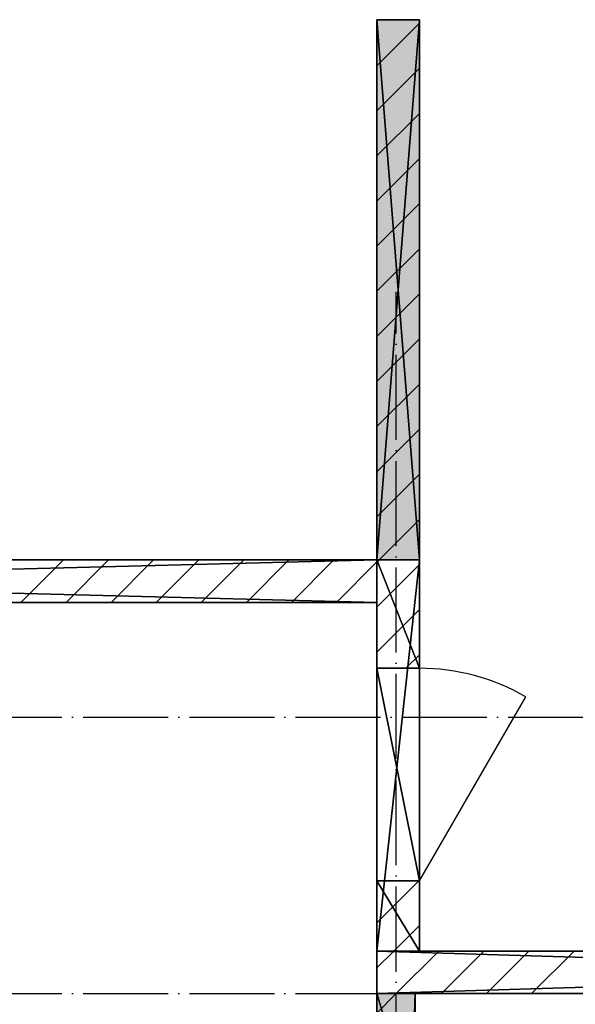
# Model space of a CAD drawing. Header units: millimetres. Extents: x 40580 to 559114, y -343730 to 81020.
# Tile 250 of 256: x 270714 to 273328, y -66643 to -62013. Entities that reach past the tile are written whole.
import ezdxf

# ---------------------------------------------------------------- set-up
doc = ezdxf.new("R2010")
doc.units = ezdxf.units.MM
doc.linetypes.add('______11', pattern=[500, 400, -50, 0, -50])
doc.linetypes.add('______5', pattern=[1100, 800, -100, 100, -100])
doc.layers.add('____________', color=7, linetype='Continuous')
doc.layers.add('___________________', color=253, linetype='______5')

msp = doc.modelspace()

# ---------------------------------------------------------------- hatches: boundary and pattern name
at = {"layer": '____________', "linetype": 'Continuous'}
msp.add_hatch(color=254, dxfattribs=at).paths.add_polyline_path([(272394.7, -62013.1), (272394.7, -64553.1), (272594.7, -64553.1), (272594.7, -62013.1)])
h = msp.add_hatch(color=9, dxfattribs=at)
h.paths.add_polyline_path([(272574.7, -72173.1), (272574.7, -68193.1), (272394.7, -68193.1), (272394.7, -72173.1)])
h.paths.add_polyline_path([(272574.7, -67193.1), (272574.7, -66593.1), (272394.7, -66593.1), (272394.7, -67193.1)])

# ---------------------------------------------------------------- linework, layer by layer
at = {"layer": '____________', "color": 253, "linetype": '______5'}
for p, q in [((272394.7, -62017.4), (272398.9, -62013.1)), ((272394.7, -62441.7), (272594.7, -62241.7)), ((272394.7, -62866), (272594.7, -62666)), ((272394.7, -63290.2), (272594.7, -63090.2)), ((272394.7, -63714.5), (272594.7, -63514.5)), ((272394.7, -64138.7), (272594.7, -63938.7)), ((272404.5, -64553.1), (272594.7, -64363)), ((270931.7, -64753.1), (271131.7, -64553.1)), ((271356, -64753.1), (271556, -64553.1)), ((271780.2, -64753.1), (271980.2, -64553.1)), ((272204.5, -64753.1), (272394.7, -64563)), ((272394.7, -64563), (272404.5, -64553.1)), ((272394.7, -64987.3), (272594.7, -64787.3)), ((272394.7, -66260.1), (272591.6, -66063.1)), ((272485.8, -66593.1), (272685.8, -66393.1)), ((272910.1, -66593.1), (273110.1, -66393.1)), ((272394.7, -66684.3), (272485.8, -66593.1))]:
    msp.add_line(p, q, dxfattribs=at)
at = {"layer": '____________', "color": 253, "linetype": '______11'}
for p, q in [((272394.7, -62229.6), (272594.7, -62029.6)), ((272394.7, -62653.8), (272594.7, -62453.8)), ((272394.7, -63078.1), (272594.7, -62878.1)), ((272394.7, -63502.3), (272594.7, -63302.3)), ((272394.7, -63926.6), (272594.7, -63726.6)), ((272394.7, -64350.9), (272594.7, -64150.9)), ((270719.6, -64753.1), (270919.6, -64553.1)), ((271143.8, -64753.1), (271343.8, -64553.1)), ((271568.1, -64753.1), (271768.1, -64553.1)), ((271992.4, -64753.1), (272192.4, -64553.1)), ((272394.7, -64775.1), (272594.7, -64575.1)), ((272530.9, -65063.1), (272594.7, -64999.4)), ((272473.7, -66393.1), (272594.7, -66272.2)), ((272394.7, -66472.2), (272473.7, -66393.1)), ((272698, -66593.1), (272898, -66393.1)), ((273122.2, -66593.1), (273322.2, -66393.1))]:
    msp.add_line(p, q, dxfattribs=at)
at = {"layer": '____________', "color": 7, "linetype": 'Continuous'}
msp.add_line((272594.7, -66063.1), (273094.7, -65197.1), dxfattribs=at)
msp.add_arc((272594.7, -66063.1), 1000, 60, 90, dxfattribs=at)
at = {"layer": '___________________', "color": 253, "linetype": '______11'}
for p, q in [((272484.7, -83493.1), (272484.7, -63293.1)), ((272484.7, -83493.1), (272484.7, -63293.1)), ((235004.7, -65293.1), (282084.7, -65293.1)), ((235004.7, -65293.1), (282084.7, -65293.1)), ((235004.7, -66593.1), (282084.7, -66593.1)), ((235004.7, -66593.1), (282084.7, -66593.1))]:
    msp.add_line(p, q, dxfattribs=at)

# ---------------------------------------------------------------- meshes
at = {"layer": '____________', "color": 7, "linetype": 'Continuous'}
mesh = msp.add_polyface(dxfattribs=at)
corners = [(272394.7, -62013.1, -1200), (272394.7, -64553.1, -1200), (272394.7, -64553.1, -350), (272394.7, -62013.1, -350)]
mesh.append_faces([[corners[k] for k in face] for face in [(1, 2, 0)]], dxfattribs={"vtx1": -1, "color": 7})
mesh.append_faces([[corners[k] for k in face] for face in [(2, 3, 0)]], dxfattribs={"vtx2": -1, "color": 7})
mesh = msp.add_polyface(dxfattribs=at)
corners = [(272594.7, -62013.1, -1200), (272394.7, -62013.1, -1200), (272394.7, -62013.1, -350), (272594.7, -62013.1, -350)]
mesh.append_faces([[corners[k] for k in face] for face in [(1, 2, 0)]], dxfattribs={"vtx1": -1, "color": 7})
mesh.append_faces([[corners[k] for k in face] for face in [(2, 3, 0)]], dxfattribs={"vtx2": -1, "color": 7})
mesh = msp.add_polyface(dxfattribs=at)
corners = [(272594.7, -62013.1, -350), (272394.7, -62013.1, -350), (272394.7, -64553.1, -350), (272594.7, -64553.1, -350)]
mesh.append_faces([[corners[k] for k in face] for face in [(1, 2, 0)]], dxfattribs={"vtx1": -1, "color": 7})
mesh.append_faces([[corners[k] for k in face] for face in [(2, 3, 0)]], dxfattribs={"vtx2": -1, "color": 7})
mesh = msp.add_polyface(dxfattribs=at)
corners = [(272394.7, -62013.1, -1200), (272594.7, -62013.1, -1200), (272594.7, -64553.1, -1200), (272394.7, -64553.1, -1200)]
mesh.append_faces([[corners[k] for k in face] for face in [(1, 2, 0)]], dxfattribs={"vtx1": -1, "color": 7})
mesh.append_faces([[corners[k] for k in face] for face in [(2, 3, 0)]], dxfattribs={"vtx2": -1, "color": 7})
mesh = msp.add_polyface(dxfattribs=at)
corners = [(272594.7, -64553.1, -1200), (272594.7, -62013.1, -1200), (272594.7, -62013.1, -350), (272594.7, -64553.1, -350)]
mesh.append_faces([[corners[k] for k in face] for face in [(1, 2, 0)]], dxfattribs={"vtx1": -1, "color": 7})
mesh.append_faces([[corners[k] for k in face] for face in [(2, 3, 0)]], dxfattribs={"vtx2": -1, "color": 7})
mesh = msp.add_polyface(dxfattribs=at)
corners = [(272394.7, -64553.1, -3800), (264534.7, -64553.1, -3800), (264534.7, -64553.1, -350), (272394.7, -64553.1, -350)]
mesh.append_faces([[corners[k] for k in face] for face in [(1, 2, 0)]], dxfattribs={"vtx1": -1, "color": 7})
mesh.append_faces([[corners[k] for k in face] for face in [(2, 3, 0)]], dxfattribs={"vtx2": -1, "color": 7})
mesh = msp.add_polyface(dxfattribs=at)
corners = [(272394.7, -64753.1, -350), (272394.7, -64553.1, -350), (264534.7, -64553.1, -350), (264534.7, -64753.1, -350)]
mesh.append_faces([[corners[k] for k in face] for face in [(1, 2, 0)]], dxfattribs={"vtx1": -1, "color": 7})
mesh.append_faces([[corners[k] for k in face] for face in [(2, 3, 0)]], dxfattribs={"vtx2": -1, "color": 7})
mesh = msp.add_polyface(dxfattribs=at)
corners = [(272394.7, -64553.1, -3800), (272394.7, -64753.1, -3800), (264534.7, -64753.1, -3800), (264534.7, -64553.1, -3800)]
mesh.append_faces([[corners[k] for k in face] for face in [(1, 2, 0)]], dxfattribs={"vtx1": -1, "color": 7})
mesh.append_faces([[corners[k] for k in face] for face in [(2, 3, 0)]], dxfattribs={"vtx2": -1, "color": 7})
mesh = msp.add_polyface(dxfattribs=at)
corners = [(272394.7, -64553.1, -3800), (272394.7, -65063.1, -3800), (272394.7, -65063.1, -1600), (272394.7, -66063.1, -1600), (272394.7, -66063.1, -3800), (272394.7, -66393.1, -3800), (272394.7, -66393.1, -350), (272394.7, -64553.1, -350)]
mesh.append_faces([[corners[k] for k in face] for face in [(3, 6, 7)]], dxfattribs={"vtx0": -1, "vtx2": -1, "color": 7})
mesh.append_faces([[corners[k] for k in face] for face in [(7, 0, 2), (2, 3, 7), (3, 4, 6)]], dxfattribs={"vtx1": -1, "vtx2": -1, "color": 7})
mesh.append_faces([[corners[k] for k in face] for face in [(0, 1, 2), (4, 5, 6)]], dxfattribs={"vtx2": -1, "color": 7})
mesh = msp.add_polyface(dxfattribs=at)
corners = [(272594.7, -64553.1, -3800), (272394.7, -64553.1, -3800), (272394.7, -64553.1, -350), (272594.7, -64553.1, -350)]
mesh.append_faces([[corners[k] for k in face] for face in [(1, 2, 0)]], dxfattribs={"vtx1": -1, "color": 7})
mesh.append_faces([[corners[k] for k in face] for face in [(2, 3, 0)]], dxfattribs={"vtx2": -1, "color": 7})
mesh = msp.add_polyface(dxfattribs=at)
corners = [(272394.7, -66393.1, -350), (272594.7, -66393.1, -350), (272594.7, -64553.1, -350), (272394.7, -64553.1, -350)]
mesh.append_faces([[corners[k] for k in face] for face in [(1, 2, 0)]], dxfattribs={"vtx1": -1, "color": 7})
mesh.append_faces([[corners[k] for k in face] for face in [(2, 3, 0)]], dxfattribs={"vtx2": -1, "color": 7})
mesh = msp.add_polyface(dxfattribs=at)
corners = [(272594.7, -65063.1, -3800), (272394.7, -65063.1, -3800), (272394.7, -64553.1, -3800), (272594.7, -64553.1, -3800)]
mesh.append_faces([[corners[k] for k in face] for face in [(1, 2, 0)]], dxfattribs={"vtx1": -1, "color": 7})
mesh.append_faces([[corners[k] for k in face] for face in [(2, 3, 0)]], dxfattribs={"vtx2": -1, "color": 7})
mesh = msp.add_polyface(dxfattribs=at)
corners = [(272394.7, -64753.1, -3800), (272394.7, -64553.1, -3800), (272394.7, -64553.1, -350), (272394.7, -64753.1, -350)]
mesh.append_faces([[corners[k] for k in face] for face in [(1, 2, 0)]], dxfattribs={"vtx1": -1, "color": 7})
mesh.append_faces([[corners[k] for k in face] for face in [(2, 3, 0)]], dxfattribs={"vtx2": -1, "color": 7})
mesh = msp.add_polyface(dxfattribs=at)
corners = [(272394.7, -64553.1, -1200), (272594.7, -64553.1, -1200), (272594.7, -64553.1, -350), (272394.7, -64553.1, -350)]
mesh.append_faces([[corners[k] for k in face] for face in [(1, 2, 0)]], dxfattribs={"vtx1": -1, "color": 7})
mesh.append_faces([[corners[k] for k in face] for face in [(2, 3, 0)]], dxfattribs={"vtx2": -1, "color": 7})
mesh = msp.add_polyface(dxfattribs=at)
corners = [(272594.7, -66393.1, -3800), (272594.7, -66063.1, -3800), (272594.7, -66063.1, -1600), (272594.7, -65063.1, -1600), (272594.7, -65063.1, -3800), (272594.7, -64553.1, -3800), (272594.7, -64553.1, -350), (272594.7, -66393.1, -350)]
mesh.append_faces([[corners[k] for k in face] for face in [(3, 6, 7)]], dxfattribs={"vtx0": -1, "vtx2": -1, "color": 7})
mesh.append_faces([[corners[k] for k in face] for face in [(7, 0, 2), (2, 3, 7), (3, 4, 6)]], dxfattribs={"vtx1": -1, "vtx2": -1, "color": 7})
mesh.append_faces([[corners[k] for k in face] for face in [(0, 1, 2), (4, 5, 6)]], dxfattribs={"vtx2": -1, "color": 7})
mesh = msp.add_polyface(dxfattribs=at)
corners = [(264534.7, -64753.1, -3800), (272394.7, -64753.1, -3800), (272394.7, -64753.1, -350), (264534.7, -64753.1, -350)]
mesh.append_faces([[corners[k] for k in face] for face in [(1, 2, 0)]], dxfattribs={"vtx1": -1, "color": 7})
mesh.append_faces([[corners[k] for k in face] for face in [(2, 3, 0)]], dxfattribs={"vtx2": -1, "color": 7})
mesh = msp.add_polyface(dxfattribs=at)
corners = [(272594.7, -66063.1, -1600), (272394.7, -66063.1, -1600), (272394.7, -65063.1, -1600), (272594.7, -65063.1, -1600)]
mesh.append_faces([[corners[k] for k in face] for face in [(1, 2, 0)]], dxfattribs={"vtx1": -1, "color": 7})
mesh.append_faces([[corners[k] for k in face] for face in [(2, 3, 0)]], dxfattribs={"vtx2": -1, "color": 7})
mesh = msp.add_polyface(dxfattribs=at)
corners = [(272594.7, -65063.1, -1600), (272394.7, -65063.1, -1600), (272394.7, -65063.1, -3800), (272594.7, -65063.1, -3800)]
mesh.append_faces([[corners[k] for k in face] for face in [(1, 2, 0)]], dxfattribs={"vtx1": -1, "color": 7})
mesh.append_faces([[corners[k] for k in face] for face in [(2, 3, 0)]], dxfattribs={"vtx2": -1, "color": 7})
mesh = msp.add_polyface(dxfattribs=at)
corners = [(272394.7, -66063.1, -1600), (272594.7, -66063.1, -1600), (272594.7, -66063.1, -3800), (272394.7, -66063.1, -3800)]
mesh.append_faces([[corners[k] for k in face] for face in [(1, 2, 0)]], dxfattribs={"vtx1": -1, "color": 7})
mesh.append_faces([[corners[k] for k in face] for face in [(2, 3, 0)]], dxfattribs={"vtx2": -1, "color": 7})
mesh = msp.add_polyface(dxfattribs=at)
corners = [(272594.7, -66393.1, -3800), (272394.7, -66393.1, -3800), (272394.7, -66063.1, -3800), (272594.7, -66063.1, -3800)]
mesh.append_faces([[corners[k] for k in face] for face in [(1, 2, 0)]], dxfattribs={"vtx1": -1, "color": 7})
mesh.append_faces([[corners[k] for k in face] for face in [(2, 3, 0)]], dxfattribs={"vtx2": -1, "color": 7})
mesh = msp.add_polyface(dxfattribs=at)
corners = [(272394.7, -66393.1, -3800), (272594.7, -66393.1, -3800), (272594.7, -66393.1, -350), (272394.7, -66393.1, -350)]
mesh.append_faces([[corners[k] for k in face] for face in [(1, 2, 0)]], dxfattribs={"vtx1": -1, "color": 7})
mesh.append_faces([[corners[k] for k in face] for face in [(2, 3, 0)]], dxfattribs={"vtx2": -1, "color": 7})
mesh = msp.add_polyface(dxfattribs=at)
corners = [(272394.7, -66393.1, -3800), (272394.7, -66593.1, -3800), (272394.7, -66593.1, -350), (272394.7, -66393.1, -350)]
mesh.append_faces([[corners[k] for k in face] for face in [(1, 2, 0)]], dxfattribs={"vtx1": -1, "color": 7})
mesh.append_faces([[corners[k] for k in face] for face in [(2, 3, 0)]], dxfattribs={"vtx2": -1, "color": 7})
mesh = msp.add_polyface(dxfattribs=at)
corners = [(278984.7, -66393.1, -3800), (272394.7, -66393.1, -3800), (272394.7, -66393.1, -350), (278984.7, -66393.1, -350)]
mesh.append_faces([[corners[k] for k in face] for face in [(1, 2, 0)]], dxfattribs={"vtx1": -1, "color": 7})
mesh.append_faces([[corners[k] for k in face] for face in [(2, 3, 0)]], dxfattribs={"vtx2": -1, "color": 7})
mesh = msp.add_polyface(dxfattribs=at)
corners = [(278984.7, -66593.1, -350), (278984.7, -66393.1, -350), (272394.7, -66393.1, -350), (272394.7, -66593.1, -350)]
mesh.append_faces([[corners[k] for k in face] for face in [(1, 2, 0)]], dxfattribs={"vtx1": -1, "color": 7})
mesh.append_faces([[corners[k] for k in face] for face in [(2, 3, 0)]], dxfattribs={"vtx2": -1, "color": 7})
mesh = msp.add_polyface(dxfattribs=at)
corners = [(278984.7, -66393.1, -3800), (278984.7, -66593.1, -3800), (272394.7, -66593.1, -3800), (272394.7, -66393.1, -3800)]
mesh.append_faces([[corners[k] for k in face] for face in [(1, 2, 0)]], dxfattribs={"vtx1": -1, "color": 7})
mesh.append_faces([[corners[k] for k in face] for face in [(2, 3, 0)]], dxfattribs={"vtx2": -1, "color": 7})
mesh = msp.add_polyface(dxfattribs=at)
corners = [(272394.7, -66593.1, -3800), (272394.7, -67193.1, -3800), (272394.7, -67193.1, -1600), (272394.7, -68193.1, -1600), (272394.7, -68193.1, -3800), (272394.7, -72173.1, -3800), (272394.7, -72173.1, -350), (272394.7, -66593.1, -350)]
mesh.append_faces([[corners[k] for k in face] for face in [(7, 0, 2), (2, 3, 7), (6, 7, 3), (3, 4, 6)]], dxfattribs={"vtx1": -1, "vtx2": -1, "color": 7})
mesh.append_faces([[corners[k] for k in face] for face in [(0, 1, 2), (4, 5, 6)]], dxfattribs={"vtx2": -1, "color": 7})
mesh = msp.add_polyface(dxfattribs=at)
corners = [(272574.7, -66593.1, -3800), (272394.7, -66593.1, -3800), (272394.7, -66593.1, -350), (272574.7, -66593.1, -350)]
mesh.append_faces([[corners[k] for k in face] for face in [(1, 2, 0)]], dxfattribs={"vtx1": -1, "color": 7})
mesh.append_faces([[corners[k] for k in face] for face in [(2, 3, 0)]], dxfattribs={"vtx2": -1, "color": 7})
mesh = msp.add_polyface(dxfattribs=at)
corners = [(272394.7, -72173.1, -350), (272574.7, -72173.1, -350), (272574.7, -66593.1, -350), (272394.7, -66593.1, -350)]
mesh.append_faces([[corners[k] for k in face] for face in [(1, 2, 0)]], dxfattribs={"vtx1": -1, "color": 7})
mesh.append_faces([[corners[k] for k in face] for face in [(2, 3, 0)]], dxfattribs={"vtx2": -1, "color": 7})
mesh = msp.add_polyface(dxfattribs=at)
corners = [(272574.7, -67193.1, -3800), (272394.7, -67193.1, -3800), (272394.7, -66593.1, -3800), (272574.7, -66593.1, -3800)]
mesh.append_faces([[corners[k] for k in face] for face in [(1, 2, 0)]], dxfattribs={"vtx1": -1, "color": 7})
mesh.append_faces([[corners[k] for k in face] for face in [(2, 3, 0)]], dxfattribs={"vtx2": -1, "color": 7})
mesh = msp.add_polyface(dxfattribs=at)
corners = [(272394.7, -66593.1, -3800), (278984.7, -66593.1, -3800), (278984.7, -66593.1, -350), (272394.7, -66593.1, -350)]
mesh.append_faces([[corners[k] for k in face] for face in [(1, 2, 0)]], dxfattribs={"vtx1": -1, "color": 7})
mesh.append_faces([[corners[k] for k in face] for face in [(2, 3, 0)]], dxfattribs={"vtx2": -1, "color": 7})
mesh = msp.add_polyface(dxfattribs=at)
corners = [(272574.7, -72173.1, -3800), (272574.7, -68193.1, -3800), (272574.7, -68193.1, -1600), (272574.7, -67193.1, -1600), (272574.7, -67193.1, -3800), (272574.7, -66593.1, -3800), (272574.7, -66593.1, -350), (272574.7, -72173.1, -350)]
mesh.append_faces([[corners[k] for k in face] for face in [(2, 6, 7)]], dxfattribs={"vtx0": -1, "vtx2": -1, "color": 7})
mesh.append_faces([[corners[k] for k in face] for face in [(7, 0, 2), (2, 3, 6), (3, 4, 6)]], dxfattribs={"vtx1": -1, "vtx2": -1, "color": 7})
mesh.append_faces([[corners[k] for k in face] for face in [(0, 1, 2), (4, 5, 6)]], dxfattribs={"vtx2": -1, "color": 7})

doc.saveas('drawing.dxf')
